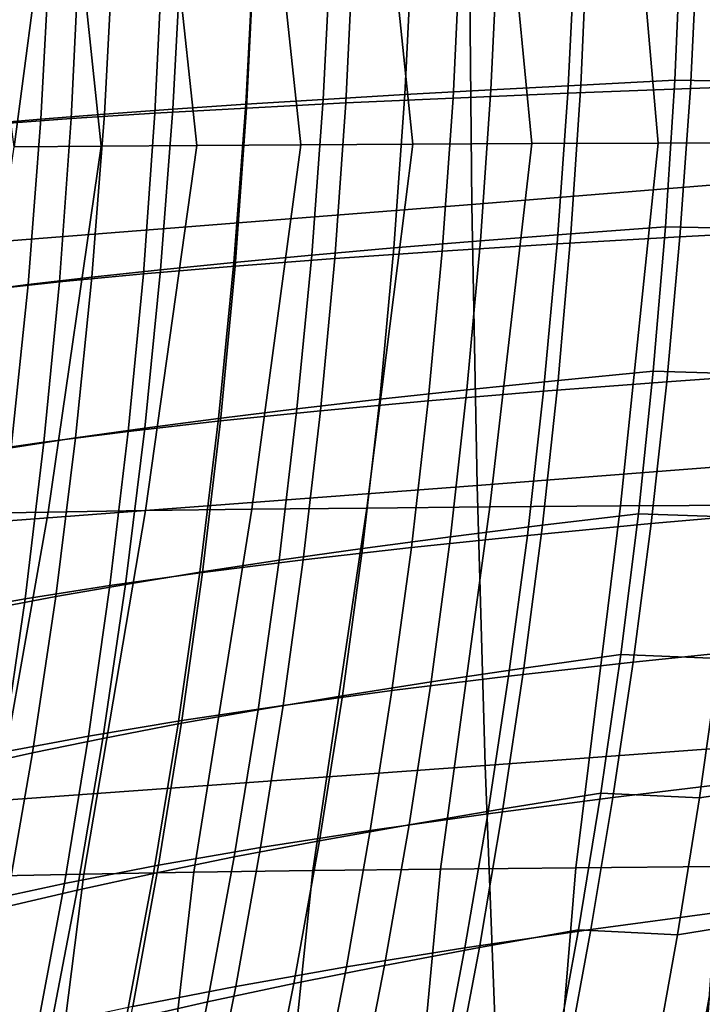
# Model space of a CAD drawing. Header units: metres. Extents: x -25 to 132, y -25 to 25.
# Tile 102 of 256: x 26.31 to 28.96, y -4.75 to -0.92. Entities that reach past the tile are written whole.
import ezdxf

# ---------------------------------------------------------------- set-up
doc = ezdxf.new("R2010")
doc.units = ezdxf.units.M
doc.layers.add('solid_12_061_071_XXX', color=7, linetype='CONTINUOUS')

msp = doc.modelspace()

# ---------------------------------------------------------------- linework, layer by layer
at = {"layer": 'solid_12_061_071_XXX'}
for points in [[(21.567244, -1.076492, 139.908661), (28.055218, -0.547852, 141.54599), (28.055143, 0.547611, 141.545975), (21.562113, -0.000203, 139.929031)], [(26.136322, -0.301994, 129.578674), (26.143442, 0, 129.588959), (26.474747, 0.008549, 130.168442), (26.28768, -1.4185, 129.917923)], [(26.474747, 0.008549, 130.168442), (26.625309, -1.415578, 130.461777), (26.28768, -1.4185, 129.917923)], [(26.474747, 0.008549, 130.168442), (26.844179, 0.008531, 130.724838), (26.996866, -1.412826, 130.982925), (26.625309, -1.415578, 130.461777)], [(26.844179, 0.008531, 130.724838), (27.249928, 0.008514, 131.25531), (27.400824, -1.410257, 131.479279), (26.996866, -1.412826, 130.982925)], [(27.249928, 0.008514, 131.25531), (27.690178, 0.008498, 131.757538), (27.835524, -1.407885, 131.948853), (27.400824, -1.410257, 131.479279)], [(27.690178, 0.008498, 131.757538), (28.16297, 0.008483, 132.229248), (28.299187, -1.405723, 132.38974), (27.835524, -1.407885, 131.948853)], [(28.065681, -1.642454, 141.50441), (34.550938, -1.116674, 143.152054), (34.545525, 0.000026, 143.173294), (28.055218, -0.547852, 141.54599)], [(28.16297, 0.008483, 132.229248), (28.666191, 0.00847, 132.66835), (28.789919, -1.403782, 132.800186), (28.299187, -1.405723, 132.38974)], [(28.666191, 0.00847, 132.66835), (29.197601, 0.008459, 133.072876), (29.305721, -1.402076, 133.178543), (28.789919, -1.403782, 132.800186)], [(21.582554, -2.151096, 139.847565), (28.065681, -1.642454, 141.50441), (28.055218, -0.547852, 141.54599), (21.567244, -1.076492, 139.908661)], [(27.835329, -0.611502, 85.462158), (27.519136, -0.620916, 85.865135), (27.488008, -1.234041, 85.85833), (27.805601, -1.215335, 85.454285)], [(28.167585, -0.602212, 85.072083), (27.835329, -0.611502, 85.462158), (27.805601, -1.215335, 85.454285), (28.139442, -1.196895, 85.063049)], [(28.467783, -0.611307, 29.990963), (28.438559, -1.209814, 29.98679), (27.992323, -1.228683, 28.717123), (28.021986, -0.620756, 28.721378)], [(28.515375, -0.592788, 84.69561), (28.167585, -0.602212, 85.072083), (28.139442, -1.196895, 85.063049), (28.489017, -1.178208, 84.685394)], [(28.94326, -0.602033, 31.250025), (28.914572, -1.191321, 31.246178), (28.438559, -1.209814, 29.98679), (28.467783, -0.611307, 29.990963)], [(28.878153, -0.583455, 84.333443), (28.515375, -0.592788, 84.69561), (28.489017, -1.178208, 84.685394), (28.853752, -1.159721, 84.32206)], [(29.231899, -1.165427, 83.973038), (29.255026, -0.586362, 83.986145), (28.878153, -0.583455, 84.333443), (28.853752, -1.159721, 84.32206)], [(29.448118, -0.592909, 32.497864), (29.420076, -1.173154, 32.494568), (28.914572, -1.191321, 31.246178), (28.94326, -0.602033, 31.250025)], [(26.67234, -0.649562, 87.144287), (26.425798, -0.659226, 87.591721), (26.391098, -1.310374, 87.587502), (26.638214, -1.291084, 87.139778)], [(26.86471, -0.650295, 24.856693), (26.834194, -1.287833, 24.853863), (26.508829, -1.308484, 23.550524), (26.539539, -0.660582, 23.552259)], [(26.937099, -0.640055, 86.706909), (26.67234, -0.649562, 87.144287), (26.638214, -1.291084, 87.139778), (26.903757, -1.272131, 86.701836)], [(27.220284, -0.640239, 26.153513), (27.189995, -1.267668, 26.14991), (26.834194, -1.287833, 24.853863), (26.86471, -0.650295, 24.856693)], [(27.219545, -0.630466, 86.280289), (26.937099, -0.640055, 86.706909), (26.903757, -1.272131, 86.701836), (27.187208, -1.253036, 86.274429)], [(27.519136, -0.620916, 85.865135), (27.219545, -0.630466, 86.280289), (27.187208, -1.253036, 86.274429), (27.488008, -1.234041, 85.85833)], [(27.606096, -0.630407, 27.441984), (27.576086, -1.247981, 27.437912), (27.189995, -1.267668, 26.14991), (27.220284, -0.640239, 26.153513)], [(28.021986, -0.620756, 28.721378), (27.992323, -1.228683, 28.717123), (27.576086, -1.247981, 27.437912), (27.606096, -0.630407, 27.441984)], [(26.425798, -0.659226, 87.591721), (26.198006, -0.66906, 88.048485), (26.162945, -1.330025, 88.044243), (26.391098, -1.310374, 87.587502)], [(26.539539, -0.660582, 23.552259), (26.508829, -1.308484, 23.550524), (26.214045, -1.329638, 22.240643), (26.24494, -0.671105, 22.24094)], [(28.086515, -2.734499, 141.421341), (34.566975, -2.231623, 143.088287), (34.550938, -1.116674, 143.152054), (28.065681, -1.642454, 141.50441)], [(28.489017, -1.178208, 84.685394), (28.139442, -1.196895, 85.063049), (28.098793, -1.783937, 85.041496), (28.450583, -1.75616, 84.663223)], [(28.853752, -1.159721, 84.32206), (28.489017, -1.178208, 84.685394), (28.450583, -1.75616, 84.663223), (28.817684, -1.728705, 84.299263)], [(29.197033, -1.737103, 83.948578), (29.231899, -1.165427, 83.973038), (28.853752, -1.159721, 84.32206), (28.817684, -1.728705, 84.299263)], [(29.420076, -1.173154, 32.494568), (29.380865, -1.740764, 32.504505), (28.874212, -1.767877, 31.256044), (28.914572, -1.191321, 31.246178)], [(27.805601, -1.215335, 85.454285), (27.488008, -1.234041, 85.85833), (27.44346, -1.83924, 85.837898), (27.762922, -1.811376, 85.433342)], [(28.139442, -1.196895, 85.063049), (27.805601, -1.215335, 85.454285), (27.762922, -1.811376, 85.433342), (28.098793, -1.783937, 85.041496)], [(28.438559, -1.209814, 29.98679), (28.397135, -1.795518, 29.996799), (27.949917, -1.823758, 28.727516), (27.992323, -1.228683, 28.717123)], [(28.914572, -1.191321, 31.246178), (28.874212, -1.767877, 31.256044), (28.397135, -1.795518, 29.996799), (28.438559, -1.209814, 29.98679)], [(27.187208, -1.253036, 86.274429), (26.903757, -1.272131, 86.701836), (26.855986, -1.896064, 86.681992), (27.140957, -1.867562, 86.254379)], [(27.488008, -1.234041, 85.85833), (27.187208, -1.253036, 86.274429), (27.140957, -1.867562, 86.254379), (27.44346, -1.83924, 85.837898)], [(27.576086, -1.247981, 27.437912), (27.532761, -1.852679, 27.44895), (27.1458, -1.882223, 26.161867), (27.189995, -1.267668, 26.14991)], [(27.992323, -1.228683, 28.717123), (27.949917, -1.823758, 28.727516), (27.532761, -1.852679, 27.44895), (27.576086, -1.247981, 27.437912)], [(26.638214, -1.291084, 87.139778), (26.391098, -1.310374, 87.587502), (26.340878, -1.953247, 87.567406), (26.589128, -1.924388, 87.119942)], [(26.834194, -1.287833, 24.853863), (26.789156, -1.912522, 24.867037), (26.462957, -1.943589, 23.565228), (26.508829, -1.308484, 23.550524)], [(26.903757, -1.272131, 86.701836), (26.638214, -1.291084, 87.139778), (26.589128, -1.924388, 87.119942), (26.855986, -1.896064, 86.681992)], [(27.189995, -1.267668, 26.14991), (27.1458, -1.882223, 26.161867), (26.789156, -1.912522, 24.867037), (26.834194, -1.287833, 24.853863)], [(26.391098, -1.310374, 87.587502), (26.162945, -1.330025, 88.044243), (26.111774, -1.982677, 88.023575), (26.340878, -1.953247, 87.567406)], [(26.508829, -1.308484, 23.550524), (26.462957, -1.943589, 23.565228), (26.167328, -1.975451, 22.257206), (26.214045, -1.329638, 22.240643)], [(26.625309, -1.415578, 130.461777), (26.418835, -2.837615, 130.319824), (26.077055, -2.843503, 129.746414), (26.28768, -1.4185, 129.917923)], [(26.996866, -1.412826, 130.982925), (26.797371, -2.832107, 130.869232), (26.418835, -2.837615, 130.319824), (26.625309, -1.415578, 130.461777)], [(27.400824, -1.410257, 131.479279), (27.210945, -2.826996, 131.392334), (26.797371, -2.832107, 130.869232), (26.996866, -1.412826, 130.982925)], [(27.835524, -1.407885, 131.948853), (27.657696, -2.822302, 131.886978), (27.210945, -2.826996, 131.392334), (27.400824, -1.410257, 131.479279)], [(28.299187, -1.405723, 132.38974), (28.135635, -2.818044, 132.351089), (27.657696, -2.822302, 131.886978), (27.835524, -1.407885, 131.948853)], [(28.789919, -1.403782, 132.800186), (28.642662, -2.814241, 132.782806), (28.135635, -2.818044, 132.351089), (28.299187, -1.405723, 132.38974)], [(29.305721, -1.402076, 133.178543), (29.176565, -2.810913, 133.180359), (28.642662, -2.814241, 132.782806), (28.789919, -1.403782, 132.800186)], [(21.608002, -3.222389, 139.745895), (28.086515, -2.734499, 141.421341), (28.065681, -1.642454, 141.50441), (21.582554, -2.151096, 139.847565)], [(28.450583, -1.75616, 84.663223), (28.098793, -1.783937, 85.041496), (28.046158, -2.363225, 85.007553), (28.400578, -2.32654, 84.629204)], [(28.817684, -1.728705, 84.299263), (28.450583, -1.75616, 84.663223), (28.400578, -2.32654, 84.629204), (28.770439, -2.290314, 84.265167)], [(29.150928, -2.301299, 83.91288), (29.197033, -1.737103, 83.948578), (28.817684, -1.728705, 84.299263), (28.770439, -2.290314, 84.265167)], [(29.380865, -1.740764, 32.504505), (29.331339, -2.295767, 32.527611), (28.82305, -2.331717, 31.279556), (28.874212, -1.767877, 31.256044)], [(28.098793, -1.783937, 85.041496), (27.762922, -1.811376, 85.433342), (27.707829, -2.399503, 85.399429), (28.046158, -2.363225, 85.007553)], [(28.397135, -1.795518, 29.996799), (28.344398, -2.368416, 30.020927), (27.89566, -2.405961, 28.752495), (27.949917, -1.823758, 28.727516)], [(28.874212, -1.767877, 31.256044), (28.82305, -2.331717, 31.279556), (28.344398, -2.368416, 30.020927), (28.397135, -1.795518, 29.996799)], [(27.762922, -1.811376, 85.433342), (27.44346, -1.83924, 85.837898), (27.386044, -2.436377, 85.80394), (27.707829, -2.399503, 85.399429)], [(27.949917, -1.823758, 28.727516), (27.89566, -2.405961, 28.752495), (27.477024, -2.44446, 27.475037), (27.532761, -1.852679, 27.44895)], [(27.140957, -1.867562, 86.254379), (26.855986, -1.896064, 86.681992), (26.794363, -2.511688, 86.647469), (27.081358, -2.473895, 86.220222)], [(27.44346, -1.83924, 85.837898), (27.140957, -1.867562, 86.254379), (27.081358, -2.473895, 86.220222), (27.386044, -2.436377, 85.80394)], [(27.532761, -1.852679, 27.44895), (27.477024, -2.44446, 27.475037), (27.088612, -2.483839, 26.189329), (27.1458, -1.882223, 26.161867)], [(26.789156, -1.912522, 24.867037), (26.730518, -2.524271, 24.896162), (26.402853, -2.565778, 23.596319), (26.462957, -1.943589, 23.565228)], [(26.855986, -1.896064, 86.681992), (26.589128, -1.924388, 87.119942), (26.525673, -2.549293, 87.084862), (26.794363, -2.511688, 86.647469)], [(27.1458, -1.882223, 26.161867), (27.088612, -2.483839, 26.189329), (26.730518, -2.524271, 24.896162), (26.789156, -1.912522, 24.867037)], [(26.462957, -1.943589, 23.565228), (26.402853, -2.565778, 23.596319), (26.105724, -2.608393, 22.290585), (26.167328, -1.975451, 22.257206)], [(26.589128, -1.924388, 87.119942), (26.340878, -1.953247, 87.567406), (26.275738, -2.587645, 87.531509), (26.525673, -2.549293, 87.084862)], [(26.340878, -1.953247, 87.567406), (26.111774, -1.982677, 88.023575), (26.045105, -2.626794, 87.986542), (26.275738, -2.587645, 87.531509)], [(28.11764, -3.822367, 141.297058), (34.593575, -3.34313, 142.982224), (34.566975, -2.231623, 143.088287), (28.086515, -2.734499, 141.421341)], [(28.770439, -2.290314, 84.265167), (28.400578, -2.32654, 84.629204), (28.339504, -2.889246, 84.583443), (28.712505, -2.844454, 84.219879)], [(29.094086, -2.857924, 83.866074), (29.150928, -2.301299, 83.91288), (28.770439, -2.290314, 84.265167), (28.712505, -2.844454, 84.219879)], [(29.331339, -2.295767, 32.527611), (29.27235, -2.838193, 32.563828), (28.76195, -2.882854, 31.316652), (28.82305, -2.331717, 31.279556)], [(28.400578, -2.32654, 84.629204), (28.046158, -2.363225, 85.007553), (27.982056, -2.934648, 84.961304), (28.339504, -2.889246, 84.583443)], [(28.82305, -2.331717, 31.279556), (28.76195, -2.882854, 31.316652), (28.281225, -2.928506, 30.059114), (28.344398, -2.368416, 30.020927)], [(28.046158, -2.363225, 85.007553), (27.707829, -2.399503, 85.399429), (27.640854, -2.979591, 85.352669), (27.982056, -2.934648, 84.961304)], [(28.344398, -2.368416, 30.020927), (28.281225, -2.928506, 30.059114), (27.830446, -2.97527, 28.792), (27.89566, -2.405961, 28.752495)], [(27.707829, -2.399503, 85.399429), (27.386044, -2.436377, 85.80394), (27.316311, -3.025316, 85.756546), (27.640854, -2.979591, 85.352669)], [(27.89566, -2.405961, 28.752495), (27.830446, -2.97527, 28.792), (27.409781, -3.02328, 27.516111), (27.477024, -2.44446, 27.475037)], [(27.386044, -2.436377, 85.80394), (27.081358, -2.473895, 86.220222), (27.008976, -3.071883, 86.172058), (27.316311, -3.025316, 85.756546)], [(27.477024, -2.44446, 27.475037), (27.409781, -3.02328, 27.516111), (27.019342, -3.072449, 26.232235), (27.088612, -2.483839, 26.189329)], [(27.088612, -2.483839, 26.189329), (27.019342, -3.072449, 26.232235), (26.659199, -3.12299, 24.941181), (26.730518, -2.524271, 24.896162)], [(27.081358, -2.473895, 86.220222), (26.794363, -2.511688, 86.647469), (26.719471, -3.118841, 86.598366), (27.008976, -3.071883, 86.172058)], [(26.730518, -2.524271, 24.896162), (26.659199, -3.12299, 24.941181), (26.329443, -3.174931, 23.643745), (26.402853, -2.565778, 23.596319)], [(26.794363, -2.511688, 86.647469), (26.525673, -2.549293, 87.084862), (26.448437, -3.165616, 87.034637), (26.719471, -3.118841, 86.598366)], [(26.525673, -2.549293, 87.084862), (26.275738, -2.587645, 87.531509), (26.196281, -3.213367, 87.479897), (26.448437, -3.165616, 87.034637)], [(26.402853, -2.565778, 23.596319), (26.329443, -3.174931, 23.643745), (26.030165, -3.228316, 22.340727), (26.105724, -2.608393, 22.290585)], [(21.643511, -4.28879, 139.603943), (28.11764, -3.822367, 141.297058), (28.086515, -2.734499, 141.421341), (21.608002, -3.222389, 139.745895)], [(27.210945, -2.826996, 131.392334), (26.985229, -4.237839, 131.353226), (26.558044, -4.24508, 130.803238), (26.797371, -2.832107, 130.869232)], [(27.657696, -2.822302, 131.886978), (27.447824, -4.231269, 131.872726), (26.985229, -4.237839, 131.353226), (27.210945, -2.826996, 131.392334)], [(28.135635, -2.818044, 132.351089), (27.943583, -4.225378, 132.359589), (27.447824, -4.231269, 131.872726), (27.657696, -2.822302, 131.886978)], [(28.642662, -2.814241, 132.782806), (28.470142, -4.220171, 132.81189), (27.943583, -4.225378, 132.359589), (28.135635, -2.818044, 132.351089)], [(29.176565, -2.810913, 133.180359), (29.025057, -4.215657, 133.227844), (28.470142, -4.220171, 132.81189), (28.642662, -2.814241, 132.782806)], [(26.418835, -2.837615, 130.319824), (26.1684, -4.252987, 130.225052), (25.818287, -4.261552, 129.621155), (26.077055, -2.843503, 129.746414)], [(26.797371, -2.832107, 130.869232), (26.558044, -4.24508, 130.803238), (26.1684, -4.252987, 130.225052), (26.418835, -2.837615, 130.319824)], [(28.712505, -2.844454, 84.219879), (28.339504, -2.889246, 84.583443), (28.267872, -3.444177, 84.526062), (28.644369, -3.391033, 84.163498)], [(29.027006, -3.406886, 83.808266), (29.094086, -2.857924, 83.866074), (28.712505, -2.844454, 84.219879), (28.644369, -3.391033, 84.163498)], [(29.27235, -2.838193, 32.563828), (29.204752, -3.368069, 32.613083), (28.691782, -3.421302, 31.367268), (28.76195, -2.882854, 31.316652)], [(28.339504, -2.889246, 84.583443), (27.982056, -2.934648, 84.961304), (27.907013, -3.498093, 84.902863), (28.267872, -3.444177, 84.526062)], [(28.76195, -2.882854, 31.316652), (28.691782, -3.421302, 31.367268), (28.2085, -3.475785, 30.111294), (28.281225, -2.928506, 30.059114)], [(27.982056, -2.934648, 84.961304), (27.640854, -2.979591, 85.352669), (27.56254, -3.551518, 85.293152), (27.907013, -3.498093, 84.902863)], [(28.281225, -2.928506, 30.059114), (28.2085, -3.475785, 30.111294), (27.755165, -3.531665, 28.84597), (27.830446, -2.97527, 28.792)], [(27.640854, -2.979591, 85.352669), (27.316311, -3.025316, 85.756546), (27.23481, -3.605923, 85.695831), (27.56254, -3.551518, 85.293152)], [(27.830446, -2.97527, 28.792), (27.755165, -3.531665, 28.84597), (27.331934, -3.589099, 27.572119), (27.409781, -3.02328, 27.516111)], [(27.316311, -3.025316, 85.756546), (27.008976, -3.071883, 86.172058), (26.924377, -3.661379, 86.109993), (27.23481, -3.605923, 85.695831)], [(27.409781, -3.02328, 27.516111), (27.331934, -3.589099, 27.572119), (26.938906, -3.647988, 26.290529), (27.019342, -3.072449, 26.232235)], [(27.019342, -3.072449, 26.232235), (26.938906, -3.647988, 26.290529), (26.57612, -3.708587, 25.002039), (26.659199, -3.12299, 24.941181)], [(27.008976, -3.071883, 86.172058), (26.719471, -3.118841, 86.598366), (26.631886, -3.717355, 86.534775), (26.924377, -3.661379, 86.109993)], [(26.659199, -3.12299, 24.941181), (26.57612, -3.708587, 25.002039), (26.243656, -3.770929, 23.707453), (26.329443, -3.174931, 23.643745)], [(26.719471, -3.118841, 86.598366), (26.448437, -3.165616, 87.034637), (26.358013, -3.773175, 86.969353), (26.631886, -3.717355, 86.534775)], [(26.329443, -3.174931, 23.643745), (26.243656, -3.770929, 23.707453), (25.941586, -3.83507, 22.407587), (26.030165, -3.228316, 22.340727)], [(26.448437, -3.165616, 87.034637), (26.196281, -3.213367, 87.479897), (26.103109, -3.830211, 87.412651), (26.358013, -3.773175, 86.969353)], [(28.158964, -4.904449, 141.131897), (34.630634, -4.449543, 142.834198), (34.593575, -3.34313, 142.982224), (28.11764, -3.822367, 141.297058)], [(29.433578, -3.354243, 83.477089), (29.027006, -3.406886, 83.808266), (28.95019, -3.948094, 83.739578), (29.360846, -3.887522, 83.410049)], [(28.644369, -3.391033, 84.163498), (28.267872, -3.444177, 84.526062), (28.186184, -3.991231, 84.457153), (28.566519, -3.929956, 84.096153)], [(28.95019, -3.948094, 83.739578), (29.027006, -3.406886, 83.808266), (28.644369, -3.391033, 84.163498), (28.566519, -3.929956, 84.096153)], [(29.204752, -3.368069, 32.613083), (29.1294, -3.885426, 32.675312), (28.613413, -3.947075, 31.431337), (28.691782, -3.421302, 31.367268)], [(28.691782, -3.421302, 31.367268), (28.613413, -3.947075, 31.431337), (28.127102, -4.010252, 30.177402), (28.2085, -3.475785, 30.111294)], [(28.2085, -3.475785, 30.111294), (28.127102, -4.010252, 30.177402), (27.670713, -4.075123, 28.914343), (27.755165, -3.531665, 28.84597)], [(28.267872, -3.444177, 84.526062), (27.907013, -3.498093, 84.902863), (27.821548, -4.053449, 84.832344), (28.186184, -3.991231, 84.457153)], [(27.907013, -3.498093, 84.902863), (27.56254, -3.551518, 85.293152), (27.473421, -4.115161, 85.220985), (27.821548, -4.053449, 84.832344)], [(27.56254, -3.551518, 85.293152), (27.23481, -3.605923, 85.695831), (27.142097, -4.178061, 85.621887), (27.473421, -4.115161, 85.220985)], [(27.755165, -3.531665, 28.84597), (27.670713, -4.075123, 28.914343), (27.244387, -4.141873, 27.642994), (27.331934, -3.589099, 27.572119)], [(27.331934, -3.589099, 27.572119), (27.244387, -4.141873, 27.642994), (26.848211, -4.210392, 26.364155), (26.938906, -3.647988, 26.290529)], [(27.23481, -3.605923, 85.695831), (26.924377, -3.661379, 86.109993), (26.828127, -4.242232, 86.034111), (27.142097, -4.178061, 85.621887)], [(26.938906, -3.647988, 26.290529), (26.848211, -4.210392, 26.364155), (26.482204, -4.280971, 25.07868), (26.57612, -3.708587, 25.002039)], [(26.924377, -3.661379, 86.109993), (26.631886, -3.717355, 86.534775), (26.532185, -4.307065, 86.456795), (26.828127, -4.242232, 86.034111)], [(26.57612, -3.708587, 25.002039), (26.482204, -4.280971, 25.07868), (26.146421, -4.353653, 23.787392), (26.243656, -3.770929, 23.707453)], [(26.631886, -3.717355, 86.534775), (26.358013, -3.773175, 86.969353), (26.254988, -4.371788, 86.889107), (26.532185, -4.307065, 86.456795)], [(26.358013, -3.773175, 86.969353), (26.103109, -3.830211, 87.412651), (25.99682, -4.437978, 87.329872), (26.254988, -4.371788, 86.889107)], [(21.689003, -5.348721, 139.421982), (28.158964, -4.904449, 141.131897), (28.11764, -3.822367, 141.297058), (21.643511, -4.28879, 139.603943)], [(29.1294, -3.885426, 32.675312), (29.047148, -4.390291, 32.750458), (28.527712, -4.460188, 31.508801), (28.613413, -3.947075, 31.431337)], [(29.360846, -3.887522, 83.410049), (28.95019, -3.948094, 83.739578), (28.86414, -4.481458, 83.660133), (29.279167, -4.413217, 83.332771)], [(28.566519, -3.929956, 84.096153), (28.186184, -3.991231, 84.457153), (28.094944, -4.530306, 84.376839), (28.479443, -4.461132, 84.017937)], [(28.86414, -4.481458, 83.660133), (28.95019, -3.948094, 83.739578), (28.566519, -3.929956, 84.096153), (28.479443, -4.461132, 84.017937)], [(28.613413, -3.947075, 31.431337), (28.527712, -4.460188, 31.508801), (28.03791, -4.531902, 30.257381), (28.127102, -4.010252, 30.177402)], [(28.127102, -4.010252, 30.177402), (28.03791, -4.531902, 30.257381), (27.57798, -4.605623, 28.997055), (27.670713, -4.075123, 28.914343)], [(28.186184, -3.991231, 84.457153), (27.821548, -4.053449, 84.832344), (27.726183, -4.600604, 84.749847), (28.094944, -4.530306, 84.376839)], [(27.821548, -4.053449, 84.832344), (27.473421, -4.115161, 85.220985), (27.374035, -4.670398, 85.136269), (27.726183, -4.600604, 84.749847)], [(27.670713, -4.075123, 28.914343), (27.57798, -4.605623, 28.997055), (27.148043, -4.681561, 27.72868), (27.244387, -4.141873, 27.642994)], [(27.473421, -4.115161, 85.220985), (27.142097, -4.178061, 85.621887), (27.038721, -4.741594, 85.534828), (27.374035, -4.670398, 85.136269)], [(27.244387, -4.141873, 27.642994), (27.148043, -4.681561, 27.72868), (26.748177, -4.759594, 26.453053), (26.848211, -4.210392, 26.364155)], [(27.142097, -4.178061, 85.621887), (26.828127, -4.242232, 86.034111), (26.720791, -4.814293, 85.944527), (27.038721, -4.741594, 85.534828)], [(26.380558, -5.645579, 130.927551), (25.974964, -5.654731, 130.341919), (26.1684, -4.252987, 130.225052), (26.558044, -4.24508, 130.803238)], [(26.848211, -4.210392, 26.364155), (26.748177, -4.759594, 26.453053), (26.37837, -4.840052, 25.171053), (26.482204, -4.280971, 25.07868)], [(26.823591, -5.637376, 131.483536), (26.380558, -5.645579, 130.927551), (26.558044, -4.24508, 130.803238), (26.985229, -4.237839, 131.353226)], [(26.828127, -4.242232, 86.034111), (26.532185, -4.307065, 86.456795), (26.42095, -4.887808, 86.364517), (26.720791, -4.814293, 85.944527)], [(27.301743, -5.630089, 132.007736), (26.823591, -5.637376, 131.483536), (26.985229, -4.237839, 131.353226), (27.447824, -4.231269, 131.872726)], [(27.812592, -5.623688, 132.498169), (27.301743, -5.630089, 132.007736), (27.447824, -4.231269, 131.872726), (27.943583, -4.225378, 132.359589)], [(28.353657, -5.618142, 132.95311), (27.812592, -5.623688, 132.498169), (27.943583, -4.225378, 132.359589), (28.470142, -4.220171, 132.81189)], [(28.922394, -5.613419, 133.370987), (28.353657, -5.618142, 132.95311), (28.470142, -4.220171, 132.81189), (29.025057, -4.215657, 133.227844)], [(29.51623, -5.609489, 133.750458), (28.922394, -5.613419, 133.370987), (29.025057, -4.215657, 133.227844), (29.605797, -4.211842, 133.60585)], [(26.482204, -4.280971, 25.07868), (26.37837, -4.840052, 25.171053), (26.038664, -4.922986, 23.883509), (26.146421, -4.353653, 23.787392)], [(26.532185, -4.307065, 86.456795), (26.254988, -4.371788, 86.889107), (26.139956, -4.961273, 86.793976), (26.42095, -4.887808, 86.364517)], [(29.595936, -4.32226, 33.981541), (29.511414, -4.806915, 34.066921), (28.958828, -4.882709, 32.838448), (29.047148, -4.390291, 32.750458)], [(29.047148, -4.390291, 32.750458), (28.958828, -4.882709, 32.838448), (28.435524, -4.960671, 31.599588), (28.527712, -4.460188, 31.508801)], [(29.279167, -4.413217, 83.332771), (28.86414, -4.481458, 83.660133), (28.769356, -5.006886, 83.570045), (29.189024, -4.931242, 83.245392)], [(28.527712, -4.460188, 31.508801), (28.435524, -4.960671, 31.599588), (27.941788, -5.040751, 30.351166), (28.03791, -4.531902, 30.257381)], [(28.479443, -4.461132, 84.017937), (28.094944, -4.530306, 84.376839), (27.994659, -5.061299, 84.285217), (28.383627, -4.984465, 83.928978)], [(28.210402, -5.979161, 140.926147), (34.678066, -5.549222, 142.644577), (34.630634, -4.449543, 142.834198), (28.158964, -4.904449, 141.131897)], [(28.769356, -5.006886, 83.570045), (28.86414, -4.481458, 83.660133), (28.479443, -4.461132, 84.017937), (28.383627, -4.984465, 83.928978)], [(28.03791, -4.531902, 30.257381), (27.941788, -5.040751, 30.351166), (27.477839, -5.123162, 29.094049), (27.57798, -4.605623, 28.997055)], [(28.094944, -4.530306, 84.376839), (27.726183, -4.600604, 84.749847), (27.621441, -5.139445, 84.655487), (27.994659, -5.061299, 84.285217)], [(27.57798, -4.605623, 28.997055), (27.477839, -5.123162, 29.094049), (27.043785, -5.208138, 27.829117), (27.148043, -4.681561, 27.72868)], [(27.726183, -4.600604, 84.749847), (27.374035, -4.670398, 85.136269), (27.264917, -5.217103, 85.039124), (27.621441, -5.139445, 84.655487)], [(27.148043, -4.681561, 27.72868), (27.043785, -5.208138, 27.829117), (26.639692, -5.295547, 26.557167), (26.748177, -4.759594, 26.453053)], [(27.374035, -4.670398, 85.136269), (27.038721, -4.741594, 85.534828), (26.925234, -5.296389, 85.434746), (27.264917, -5.217103, 85.039124)], [(27.038721, -4.741594, 85.534828), (26.720791, -4.814293, 85.944527), (26.602936, -5.377413, 85.841331), (26.925234, -5.296389, 85.434746)]]:
    msp.add_3dface(points, dxfattribs=at)

doc.saveas('drawing.dxf')
